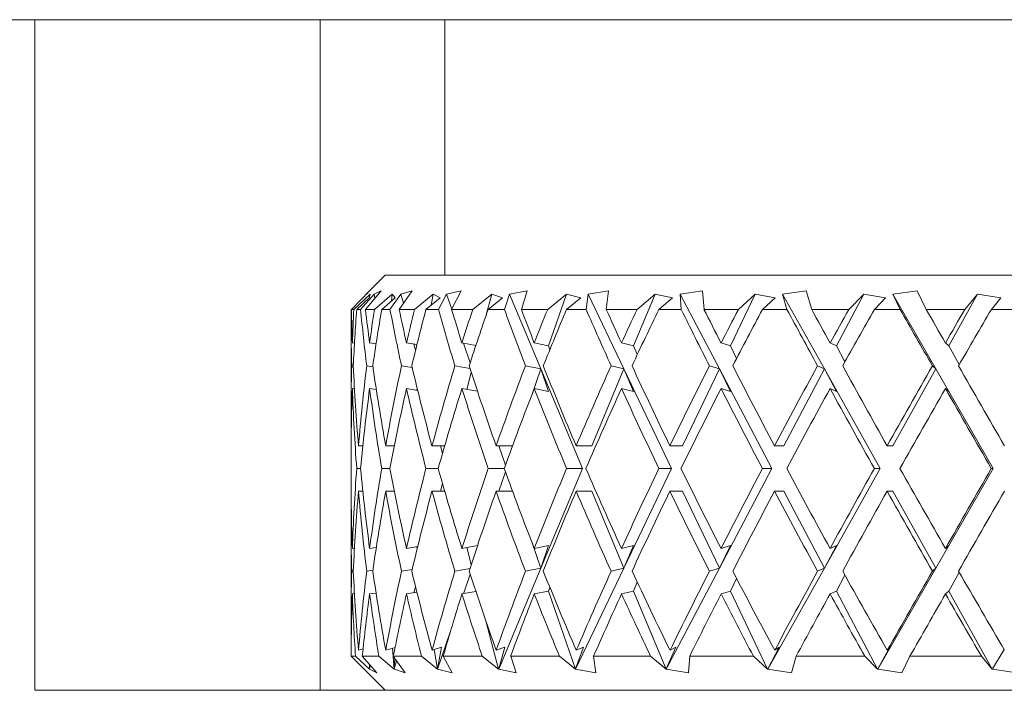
# Model space of a CAD drawing. Header units: inches. Extents: x 2.7 to 30.3, y 1.5 to 20.9.
# Tile 13 of 32: x 12.857 to 13.289, y 6.45 to 6.744. Entities that reach past the tile are written whole.
import ezdxf

# ---------------------------------------------------------------- set-up
doc = ezdxf.new("R2010")
doc.units = ezdxf.units.IN
doc.header["$MEASUREMENT"] = 0

msp = doc.modelspace()

# ---------------------------------------------------------------- linework, layer by layer
at = {"color": 7, "linetype": 'Continuous', "lineweight": 15}
for p, q in [((12.48494, 6.74397), (12.86394, 6.74397)), ((12.86394, 6.44997), (12.86394, 6.74397)), ((12.86394, 6.74397), (12.98894, 6.74397)), ((12.98894, 6.74397), (12.98894, 6.44997)), ((13.04355, 6.74397), (12.98894, 6.74397)), ((13.04355, 6.74397), (13.04355, 6.63197)), ((13.57433, 6.74397), (13.04355, 6.74397)), ((13.01744, 6.63197), (13.01, 6.62453)), ((13.01744, 6.63197), (13.60044, 6.63197)), ((13.00261, 6.61697), (13.0106, 6.6251)), ((13.01083, 6.6237), (13.00366, 6.61697)), ((13.00493, 6.61697), (13.01039, 6.62197)), ((13.01251, 6.6237), (13.00662, 6.61697)), ((13.00876, 6.61697), (13.01565, 6.6251)), ((13.0106, 6.6251), (13.00923, 6.6237)), ((13.01039, 6.62197), (13.01083, 6.6237)), ((13.01565, 6.6251), (13.01251, 6.6237)), ((13.01251, 6.6237), (13.01283, 6.62178)), ((13.02045, 6.6237), (13.01267, 6.61697)), ((13.01588, 6.61697), (13.02179, 6.62197)), ((13.02431, 6.6237), (13.0195, 6.61697)), ((13.02045, 6.6237), (13.02023, 6.62065)), ((13.02179, 6.62197), (13.02045, 6.6237)), ((13.02353, 6.61697), (13.02915, 6.6251)), ((13.02915, 6.6251), (13.02431, 6.6237)), ((13.02431, 6.6237), (13.02537, 6.61963)), ((13.03837, 6.6237), (13.03021, 6.61697)), ((13.03527, 6.61697), (13.04146, 6.62197)), ((13.03837, 6.6237), (13.03754, 6.61881)), ((13.04146, 6.62197), (13.03837, 6.6237)), ((13.0443, 6.6237), (13.04071, 6.61697)), ((13.05069, 6.6251), (13.0443, 6.6237)), ((13.0443, 6.6237), (13.04657, 6.61708)), ((13.04652, 6.61697), (13.05069, 6.6251)), ((13.06407, 6.6237), (13.05576, 6.61697)), ((13.06407, 6.6237), (13.0617, 6.61458)), ((13.06253, 6.61697), (13.06882, 6.62197)), ((13.06882, 6.62197), (13.06407, 6.6237)), ((13.0719, 6.6237), (13.06963, 6.61697)), ((13.07966, 6.6251), (13.0719, 6.6237)), ((13.0719, 6.6237), (13.08556, 6.59093)), ((13.07706, 6.61697), (13.07966, 6.6251)), ((13.09681, 6.6237), (13.0886, 6.61697)), ((13.09681, 6.6237), (13.08902, 6.60101)), ((13.10308, 6.62197), (13.09681, 6.6237)), ((13.09688, 6.61697), (13.10308, 6.62197)), ((13.10633, 6.6237), (13.10543, 6.61697)), ((13.11523, 6.6251), (13.10633, 6.6237)), ((13.10633, 6.6237), (13.122, 6.59093)), ((13.11427, 6.61697), (13.11523, 6.6251)), ((13.13566, 6.6237), (13.1262, 6.60101)), ((13.13566, 6.6237), (13.12777, 6.61697)), ((13.14327, 6.62197), (13.13566, 6.6237)), ((13.13732, 6.61697), (13.14327, 6.62197)), ((13.15637, 6.6251), (13.14658, 6.6237)), ((13.14658, 6.6237), (13.14709, 6.61697)), ((13.14658, 6.6237), (13.16382, 6.59093)), ((13.15708, 6.61697), (13.15637, 6.6251)), ((13.17949, 6.6237), (13.16864, 6.60101)), ((13.17949, 6.6237), (13.17216, 6.61697)), ((13.18823, 6.62197), (13.17949, 6.6237)), ((13.18271, 6.61697), (13.18823, 6.62197)), ((13.20189, 6.6251), (13.1915, 6.6237)), ((13.1915, 6.6237), (13.19341, 6.61697)), ((13.1915, 6.6237), (13.20981, 6.59093)), ((13.20425, 6.61697), (13.20189, 6.6251)), ((13.22705, 6.6237), (13.21511, 6.60101)), ((13.22705, 6.6237), (13.22048, 6.61697)), ((13.23666, 6.62197), (13.22705, 6.6237)), ((13.23173, 6.61697), (13.23666, 6.62197)), ((13.2505, 6.6251), (13.2398, 6.6237)), ((13.2398, 6.6237), (13.24305, 6.61697)), ((13.2398, 6.6237), (13.25865, 6.59093)), ((13.25444, 6.61697), (13.2505, 6.6251)), ((13.27696, 6.6237), (13.26428, 6.60101)), ((13.27696, 6.6237), (13.27135, 6.61697)), ((13.28717, 6.62197), (13.27696, 6.6237)), ((13.28297, 6.61697), (13.28717, 6.62197)), ((13.00244, 6.61465), (13.00244, 6.56975)), ((13.00366, 6.61697), (13.00261, 6.61697)), ((13.00662, 6.61697), (13.00493, 6.61697)), ((13.01267, 6.61697), (13.00876, 6.61697)), ((13.0195, 6.61697), (13.01588, 6.61697)), ((13.03021, 6.61697), (13.02353, 6.61697)), ((13.04071, 6.61697), (13.03527, 6.61697)), ((13.05576, 6.61697), (13.04652, 6.61697)), ((13.06963, 6.61697), (13.06253, 6.61697)), ((13.0886, 6.61697), (13.07706, 6.61697)), ((13.10543, 6.61697), (13.09688, 6.61697)), ((13.12777, 6.61697), (13.11427, 6.61697)), ((13.14709, 6.61697), (13.13732, 6.61697)), ((13.17216, 6.61697), (13.15708, 6.61697)), ((13.19341, 6.61697), (13.18271, 6.61697)), ((13.22048, 6.61697), (13.20425, 6.61697)), ((13.24305, 6.61697), (13.23173, 6.61697)), ((13.27135, 6.61697), (13.25444, 6.61697)), ((13.29458, 6.61697), (13.28297, 6.61697)), ((13.00394, 6.6021), (13.00302, 6.60224)), ((13.01341, 6.60181), (13.0106, 6.60224)), ((13.03132, 6.60151), (13.02675, 6.60224)), ((13.03002, 6.60172), (13.03072, 6.59906)), ((13.05715, 6.60118), (13.05103, 6.60224)), ((13.05171, 6.60212), (13.05465, 6.59356)), ((13.08902, 6.60101), (13.08273, 6.60224)), ((13.08958, 6.59939), (13.08902, 6.60101)), ((13.1262, 6.60101), (13.12093, 6.60224)), ((13.12784, 6.59712), (13.1262, 6.60101)), ((13.16864, 6.60101), (13.16455, 6.60224)), ((13.17135, 6.59541), (13.16864, 6.60101)), ((13.21511, 6.60101), (13.21232, 6.60224)), ((13.21884, 6.59402), (13.21511, 6.60101)), ((13.26428, 6.60101), (13.26286, 6.60224)), ((13.26894, 6.59279), (13.26428, 6.60101)), ((13.00272, 6.59224), (13.00343, 6.59214)), ((13.00932, 6.59224), (13.01203, 6.59184)), ((13.02454, 6.59224), (13.02924, 6.5915)), ((13.04795, 6.59224), (13.05457, 6.5911)), ((13.07886, 6.59224), (13.08556, 6.59093)), ((13.11639, 6.59224), (13.122, 6.59093)), ((13.15946, 6.59224), (13.16382, 6.59093)), ((13.20683, 6.59224), (13.20981, 6.59093)), ((13.25714, 6.59224), (13.25865, 6.59093)), ((13.05514, 6.58934), (13.05319, 6.58186)), ((13.08556, 6.59093), (13.08146, 6.57898)), ((13.08556, 6.59093), (13.10378, 6.54722)), ((13.08556, 6.59093), (13.08902, 6.58101)), ((13.122, 6.59093), (13.10795, 6.55722)), ((13.122, 6.59093), (13.14291, 6.54722)), ((13.122, 6.59093), (13.1262, 6.58101)), ((13.16382, 6.59093), (13.14769, 6.55722)), ((13.16382, 6.59093), (13.18681, 6.54722)), ((13.16382, 6.59093), (13.16864, 6.58101)), ((13.20981, 6.59093), (13.19207, 6.55722)), ((13.20981, 6.59093), (13.21511, 6.58101)), ((13.20981, 6.59093), (13.23423, 6.54722)), ((13.25865, 6.59093), (13.23982, 6.55722)), ((13.25865, 6.59093), (13.26428, 6.58101)), ((13.25865, 6.59093), (13.2838, 6.54722)), ((13.00395, 6.5821), (13.00302, 6.58224)), ((13.01352, 6.5818), (13.0106, 6.58224)), ((13.03166, 6.58146), (13.02675, 6.58224)), ((13.0314, 6.5825), (13.03124, 6.58153)), ((13.05785, 6.58106), (13.05103, 6.58224)), ((13.08902, 6.58101), (13.08273, 6.58224)), ((13.1262, 6.58101), (13.12093, 6.58224)), ((13.16864, 6.58101), (13.16455, 6.58224)), ((13.21511, 6.58101), (13.21232, 6.58224)), ((13.26428, 6.58101), (13.26286, 6.58224)), ((13.00761, 6.55722), (13.00571, 6.55722)), ((13.02142, 6.55722), (13.01762, 6.55722)), ((13.04349, 6.55722), (13.03791, 6.55722)), ((13.04159, 6.55722), (13.04249, 6.55374)), ((13.07321, 6.55722), (13.06599, 6.55722)), ((13.06712, 6.55722), (13.07007, 6.54864)), ((13.10795, 6.55722), (13.10107, 6.55722)), ((13.14769, 6.55722), (13.14212, 6.55722)), ((13.19207, 6.55722), (13.18798, 6.55722)), ((13.23982, 6.55722), (13.23731, 6.55722)), ((13.00244, 6.54975), (13.00244, 6.54469)), ((13.00661, 6.54722), (13.00492, 6.54722)), ((13.01947, 6.54722), (13.01588, 6.54722)), ((13.04065, 6.54722), (13.03526, 6.54722)), ((13.06956, 6.54722), (13.06252, 6.54722)), ((13.07007, 6.54581), (13.06712, 6.53722)), ((13.10378, 6.54722), (13.08556, 6.50351)), ((13.10378, 6.54722), (13.09686, 6.54722)), ((13.14291, 6.54722), (13.122, 6.50351)), ((13.14291, 6.54722), (13.13731, 6.54722)), ((13.18681, 6.54722), (13.16382, 6.50351)), ((13.18681, 6.54722), (13.18269, 6.54722)), ((13.23423, 6.54722), (13.20981, 6.50351)), ((13.23423, 6.54722), (13.23171, 6.54722)), ((13.2838, 6.54722), (13.25865, 6.50351)), ((13.2838, 6.54722), (13.28295, 6.54722)), ((13.04249, 6.5407), (13.04159, 6.53722)), ((13.00761, 6.53722), (13.00571, 6.53722)), ((13.02142, 6.53722), (13.01762, 6.53722)), ((13.04349, 6.53722), (13.03791, 6.53722)), ((13.07321, 6.53722), (13.06599, 6.53722)), ((13.10795, 6.53722), (13.10107, 6.53722)), ((13.10795, 6.53722), (13.122, 6.50351)), ((13.14769, 6.53722), (13.14212, 6.53722)), ((13.14769, 6.53722), (13.16382, 6.50351)), ((13.19207, 6.53722), (13.18798, 6.53722)), ((13.19207, 6.53722), (13.20981, 6.50351)), ((13.23982, 6.53722), (13.23731, 6.53722)), ((13.23982, 6.53722), (13.25865, 6.50351)), ((13.00244, 6.52469), (13.00244, 6.47979)), ((13.08146, 6.51547), (13.08556, 6.50351)), ((13.00302, 6.51221), (13.00395, 6.51235)), ((13.0106, 6.51221), (13.01352, 6.51265)), ((13.02675, 6.51221), (13.03166, 6.51299)), ((13.03124, 6.51292), (13.0314, 6.51195)), ((13.05103, 6.51221), (13.05785, 6.51339)), ((13.05319, 6.51258), (13.05514, 6.5051)), ((13.08273, 6.51221), (13.08902, 6.51344)), ((13.08902, 6.51344), (13.08556, 6.50351)), ((13.12093, 6.51221), (13.1262, 6.51344)), ((13.1262, 6.51344), (13.122, 6.50351)), ((13.16864, 6.51344), (13.16382, 6.50351)), ((13.16455, 6.51221), (13.16864, 6.51344)), ((13.21511, 6.51344), (13.20981, 6.50351)), ((13.21232, 6.51221), (13.21511, 6.51344)), ((13.26428, 6.51344), (13.25865, 6.50351)), ((13.26286, 6.51221), (13.26428, 6.51344)), ((13.00343, 6.50231), (13.00272, 6.5022)), ((13.01203, 6.50261), (13.00932, 6.5022)), ((13.02924, 6.50294), (13.02454, 6.5022)), ((13.05457, 6.50334), (13.04795, 6.5022)), ((13.05465, 6.50089), (13.05171, 6.49233)), ((13.08556, 6.50351), (13.06713, 6.45929)), ((13.08556, 6.50351), (13.07886, 6.5022)), ((13.122, 6.50351), (13.10085, 6.45929)), ((13.122, 6.50351), (13.11639, 6.5022)), ((13.16382, 6.50351), (13.14055, 6.45929)), ((13.16382, 6.50351), (13.15946, 6.5022)), ((13.20981, 6.50351), (13.1851, 6.45929)), ((13.20981, 6.50351), (13.20683, 6.5022)), ((13.25865, 6.50351), (13.23321, 6.45929)), ((13.25865, 6.50351), (13.25714, 6.5022)), ((13.26428, 6.49344), (13.26894, 6.50166)), ((13.1262, 6.49344), (13.12784, 6.49733)), ((13.16864, 6.49344), (13.17135, 6.49903)), ((13.21511, 6.49344), (13.21884, 6.50043)), ((13.00302, 6.49221), (13.00394, 6.49235)), ((13.0106, 6.49221), (13.01341, 6.49263)), ((13.02675, 6.49221), (13.03132, 6.49293)), ((13.03072, 6.49539), (13.03002, 6.49273)), ((13.05103, 6.49221), (13.05715, 6.49327)), ((13.08273, 6.49221), (13.08902, 6.49344)), ((13.08902, 6.49344), (13.08958, 6.49505)), ((13.08902, 6.49344), (13.10075, 6.45929)), ((13.12093, 6.49221), (13.1262, 6.49344)), ((13.1262, 6.49344), (13.14043, 6.45929)), ((13.16455, 6.49221), (13.16864, 6.49344)), ((13.16864, 6.49344), (13.18497, 6.45929)), ((13.21232, 6.49221), (13.21511, 6.49344)), ((13.21511, 6.49344), (13.23308, 6.45929)), ((13.26286, 6.49221), (13.26428, 6.49344)), ((13.26428, 6.49344), (13.28336, 6.45929)), ((13.0617, 6.47987), (13.06705, 6.45929)), ((13.04592, 6.47547), (13.04037, 6.45929)), ((13.00572, 6.46752), (13.0077, 6.46811)), ((13.01765, 6.46752), (13.02173, 6.46877)), ((13.02062, 6.46843), (13.02129, 6.45929)), ((13.03795, 6.46752), (13.04207, 6.46887)), ((13.03886, 6.46782), (13.0403, 6.45929)), ((13.04207, 6.46887), (13.04035, 6.45932)), ((13.06604, 6.46752), (13.06975, 6.46887)), ((13.06975, 6.46887), (13.06712, 6.45932)), ((13.10432, 6.46887), (13.10084, 6.45932)), ((13.10113, 6.46752), (13.10432, 6.46887)), ((13.14478, 6.46887), (13.14055, 6.45932)), ((13.14219, 6.46752), (13.14478, 6.46887)), ((13.18995, 6.46887), (13.18511, 6.45932)), ((13.18805, 6.46752), (13.18995, 6.46887)), ((13.23856, 6.46887), (13.23322, 6.45932)), ((13.23739, 6.46752), (13.23856, 6.46887)), ((13.28859, 6.46787), (13.28352, 6.45932)), ((13.0067, 6.46073), (13.00246, 6.46497)), ((13.00246, 6.46497), (13.0044, 6.46497)), ((13.0044, 6.46497), (13.01055, 6.45929)), ((13.01368, 6.45768), (13.00737, 6.46497)), ((13.00737, 6.46497), (13.01463, 6.46497)), ((13.01463, 6.46497), (13.02129, 6.45929)), ((13.02611, 6.45768), (13.02097, 6.46497)), ((13.02097, 6.46497), (13.03332, 6.46497)), ((13.02167, 6.46397), (13.02131, 6.45932)), ((13.02231, 6.46306), (13.02133, 6.45929)), ((13.03332, 6.46497), (13.0403, 6.45929)), ((13.04668, 6.45768), (13.04285, 6.46497)), ((13.04285, 6.46497), (13.05994, 6.46497)), ((13.05994, 6.46497), (13.06705, 6.45929)), ((13.07479, 6.45768), (13.07238, 6.46497)), ((13.07238, 6.46497), (13.09373, 6.46497)), ((13.09373, 6.46497), (13.10075, 6.45929)), ((13.10964, 6.45768), (13.10872, 6.46497)), ((13.10872, 6.46497), (13.13371, 6.46497)), ((13.13371, 6.46497), (13.14043, 6.45929)), ((13.15023, 6.45768), (13.15082, 6.46497)), ((13.15082, 6.46497), (13.17873, 6.46497)), ((13.17873, 6.46497), (13.18497, 6.45929)), ((13.19537, 6.45768), (13.19746, 6.46497)), ((13.19746, 6.46497), (13.22749, 6.46497)), ((13.22749, 6.46497), (13.23308, 6.45929)), ((13.24379, 6.45768), (13.24732, 6.46497)), ((13.24732, 6.46497), (13.2786, 6.46497)), ((13.2786, 6.46497), (13.28336, 6.45929)), ((13.00669, 6.46072), (13.01744, 6.44997)), ((13.01049, 6.46137), (13.01055, 6.45932)), ((13.01055, 6.45929), (13.01055, 6.45932)), ((13.01055, 6.45932), (13.01057, 6.45929)), ((13.01085, 6.46095), (13.01057, 6.45929)), ((13.01057, 6.45929), (13.01368, 6.45768)), ((13.02129, 6.45929), (13.02131, 6.45932)), ((13.02131, 6.45932), (13.02133, 6.45929)), ((13.02133, 6.45929), (13.02611, 6.45768)), ((13.0403, 6.45929), (13.04035, 6.45932)), ((13.04035, 6.45932), (13.04037, 6.45929)), ((13.04037, 6.45929), (13.04668, 6.45768)), ((13.06705, 6.45929), (13.06712, 6.45932)), ((13.06712, 6.45932), (13.06713, 6.45929)), ((13.06713, 6.45929), (13.07479, 6.45768)), ((13.10075, 6.45929), (13.10084, 6.45932)), ((13.10084, 6.45932), (13.10085, 6.45929)), ((13.10085, 6.45929), (13.10964, 6.45768)), ((13.14043, 6.45929), (13.14055, 6.45932)), ((13.14055, 6.45932), (13.14055, 6.45929)), ((13.14055, 6.45929), (13.15023, 6.45768)), ((13.18497, 6.45929), (13.18511, 6.45932)), ((13.18511, 6.45932), (13.1851, 6.45929)), ((13.1851, 6.45929), (13.19537, 6.45768)), ((13.23308, 6.45929), (13.23322, 6.45932)), ((13.23322, 6.45932), (13.23321, 6.45929)), ((13.23321, 6.45929), (13.24379, 6.45768)), ((13.28336, 6.45929), (13.28352, 6.45932)), ((13.28352, 6.45932), (13.2835, 6.45929)), ((13.2835, 6.45929), (13.29408, 6.45768)), ((12.86394, 6.44997), (13.27369, 6.44997)), ((13.34419, 6.44997), (13.27369, 6.44997))]:
    msp.add_line(p, q, dxfattribs=at)
for centre, major_axis, ratio, start_param, end_param in [((13.30894, 6.54722), (-0.0576, 0.52986), 0.568145, 1.377349, 1.424209), ((13.30894, 6.56722), (-0.0576, 0.52986), 0.568145, 1.415266, 1.443115), ((13.30894, 6.54722), (-0.01948, 0.53075), 0.576312, 1.417877, 1.445832), ((13.30894, 6.52722), (-0.01948, 0.53075), 0.576312, 1.379769, 1.426919), ((13.30894, 6.54722), (-0.12592, 0.52665), 0.530596, 1.312839, 1.3597), ((13.30894, 6.56722), (-0.12592, 0.52665), 0.530596, 1.350756, 1.378606), ((13.30894, 6.54722), (0.0576, 0.52986), 0.568145, 1.500708, 1.528662), ((13.30894, 6.52722), (0.0576, 0.52986), 0.568145, 1.462599, 1.509749), ((13.30894, 6.54722), (-0.18015, 0.52398), 0.473241, 1.27774, 1.3246), ((13.30894, 6.56722), (-0.18015, 0.52398), 0.473241, 1.315657, 1.343506), ((13.30894, 6.54722), (0.12592, 0.52665), 0.530596, 1.565217, 1.593171), ((13.30894, 6.52722), (0.12592, 0.52665), 0.530596, 1.527108, 1.574258), ((13.30894, 6.54722), (-0.22127, 0.52324), 0.405341, 1.269268, 1.316128), ((13.30894, 6.56722), (-0.22127, 0.52324), 0.405341, 1.307185, 1.335035), ((13.30894, 6.54722), (0.18015, 0.52398), 0.473241, 1.600316, 1.628271), ((13.30894, 6.52722), (0.18015, 0.52398), 0.473241, 1.562208, 1.609358), ((13.30894, 6.54722), (-0.25201, 0.52421), 0.332803, 1.280382, 1.327242), ((13.30894, 6.56722), (-0.25201, 0.52421), 0.332803, 1.318299, 1.346148), ((13.30894, 6.54722), (0.22127, 0.52324), 0.405341, 1.608788, 1.636742), ((13.30894, 6.52722), (0.22127, 0.52324), 0.405341, 1.57068, 1.617829), ((13.30894, 6.54722), (-0.27462, 0.5261), 0.258705, 1.304796, 1.351657), ((13.30894, 6.56722), (-0.27462, 0.5261), 0.258705, 1.342713, 1.370563), ((13.30894, 6.54722), (0.25201, 0.52421), 0.332803, 1.597674, 1.625629), ((13.30894, 6.52722), (0.25201, 0.52421), 0.332803, 1.559566, 1.606716), ((13.30894, 6.54722), (-0.29061, 0.52816), 0.184425, 1.337898, 1.384758), ((13.30894, 6.56722), (-0.29061, 0.52816), 0.184425, 1.375815, 1.403665), ((13.30894, 6.54722), (0.27462, 0.5261), 0.258705, 1.57326, 1.601214), ((13.30894, 6.52722), (0.27462, 0.5261), 0.258705, 1.535151, 1.582301), ((13.30894, 6.54722), (-0.30086, 0.52983), 0.110441, 1.376397, 1.423257), ((13.30894, 6.56722), (-0.30086, 0.52983), 0.110441, 1.414314, 1.442164), ((13.30894, 6.54722), (0.29061, 0.52816), 0.184425, 1.540158, 1.568112), ((13.30894, 6.52722), (0.29061, 0.52816), 0.184425, 1.502049, 1.549199), ((13.30894, 6.54722), (-0.30588, 0.53075), 0.036772, 1.417839, 1.4647), ((13.30894, 6.56722), (-0.30588, 0.53075), 0.036772, 1.455757, 1.483606), ((13.30894, 6.54722), (0.30086, 0.52983), 0.110441, 1.501659, 1.529613), ((13.30894, 6.52722), (0.30086, 0.52983), 0.110441, 1.46355, 1.5107), ((13.30894, 6.54722), (-0.01948, 0.53075), 0.576312, 1.464738, 1.526047), ((13.30894, 6.56722), (-0.0576, 0.52986), 0.568145, 1.462028, 1.527955), ((13.30894, 6.54722), (0.0576, 0.52986), 0.568145, 1.547568, 1.613638), ((13.30894, 6.56722), (-0.12592, 0.52665), 0.530596, 1.397519, 1.463446), ((13.30894, 6.54722), (0.12592, 0.52665), 0.530596, 1.612077, 1.678147), ((13.30894, 6.56722), (-0.18015, 0.52398), 0.473241, 1.362419, 1.428346), ((13.30894, 6.54722), (0.18015, 0.52398), 0.473241, 1.647177, 1.713247), ((13.30894, 6.56722), (-0.22127, 0.52324), 0.405341, 1.353947, 1.419874), ((13.30894, 6.54722), (0.22127, 0.52324), 0.405341, 1.655648, 1.721718), ((13.30894, 6.56722), (-0.25201, 0.52421), 0.332803, 1.365061, 1.430988), ((13.30894, 6.54722), (0.25201, 0.52421), 0.332803, 1.644535, 1.710605), ((13.30894, 6.56722), (-0.27462, 0.5261), 0.258705, 1.389476, 1.455402), ((13.30894, 6.54722), (0.27462, 0.5261), 0.258705, 1.62012, 1.68619), ((13.30894, 6.56722), (-0.29061, 0.52816), 0.184425, 1.422577, 1.488504), ((13.30894, 6.54722), (0.29061, 0.52816), 0.184425, 1.587018, 1.653088), ((13.30894, 6.56722), (-0.30086, 0.52983), 0.110441, 1.461076, 1.527003), ((13.30894, 6.54722), (0.30086, 0.52983), 0.110441, 1.548519, 1.614589), ((13.30894, 6.56722), (-0.30588, 0.53075), 0.036772, 1.502519, 1.568446), ((13.30894, 6.52722), (-0.01948, 0.53075), 0.576312, 1.445832, 1.507192), ((13.30894, 6.54722), (-0.0576, 0.52986), 0.568145, 1.443115, 1.509117), ((13.30894, 6.52722), (0.0576, 0.52986), 0.568145, 1.528662, 1.594793), ((13.30894, 6.54722), (-0.12592, 0.52665), 0.530596, 1.378606, 1.444608), ((13.30894, 6.52722), (0.12592, 0.52665), 0.530596, 1.593171, 1.659302), ((13.30894, 6.54722), (-0.18015, 0.52398), 0.473241, 1.343506, 1.409508), ((13.30894, 6.52722), (0.18015, 0.52398), 0.473241, 1.628271, 1.694402), ((13.30894, 6.54722), (-0.22127, 0.52324), 0.405341, 1.335035, 1.401036), ((13.30894, 6.52722), (0.22127, 0.52324), 0.405341, 1.636742, 1.702874), ((13.30894, 6.54722), (-0.25201, 0.52421), 0.332803, 1.346148, 1.41215), ((13.30894, 6.52722), (0.25201, 0.52421), 0.332803, 1.625629, 1.69176), ((13.30894, 6.54722), (-0.27462, 0.5261), 0.258705, 1.370563, 1.436565), ((13.30894, 6.52722), (0.27462, 0.5261), 0.258705, 1.601214, 1.667345), ((13.30894, 6.54722), (-0.29061, 0.52816), 0.184425, 1.403665, 1.469666), ((13.30894, 6.52722), (0.29061, 0.52816), 0.184425, 1.568112, 1.634244), ((13.30894, 6.54722), (-0.30086, 0.52983), 0.110441, 1.442164, 1.508165), ((13.30894, 6.52722), (0.30086, 0.52983), 0.110441, 1.529613, 1.595745), ((13.30894, 6.54722), (-0.30588, 0.53075), 0.036772, 1.483606, 1.549608), ((13.30894, 6.56722), (0.01948, 0.53075), 0.576312, 1.634401, 1.695761), ((13.30894, 6.54722), (0.0576, 0.52986), 0.568145, 1.632476, 1.698478), ((13.30894, 6.56722), (-0.0576, 0.52986), 0.568145, 1.546799, 1.612931), ((13.30894, 6.54722), (0.12592, 0.52665), 0.530596, 1.696985, 1.762987), ((13.30894, 6.56722), (-0.12592, 0.52665), 0.530596, 1.48229, 1.548422), ((13.30894, 6.54722), (0.18015, 0.52398), 0.473241, 1.732085, 1.798086), ((13.30894, 6.56722), (-0.18015, 0.52398), 0.473241, 1.447191, 1.513322), ((13.30894, 6.54722), (0.22127, 0.52324), 0.405341, 1.740556, 1.806558), ((13.30894, 6.56722), (-0.22127, 0.52324), 0.405341, 1.438719, 1.50485), ((13.30894, 6.54722), (0.25201, 0.52421), 0.332803, 1.729443, 1.795444), ((13.30894, 6.56722), (-0.25201, 0.52421), 0.332803, 1.449833, 1.515964), ((13.30894, 6.54722), (0.27462, 0.5261), 0.258705, 1.705028, 1.77103), ((13.30894, 6.56722), (-0.27462, 0.5261), 0.258705, 1.474247, 1.540379), ((13.30894, 6.54722), (0.29061, 0.52816), 0.184425, 1.671926, 1.737928), ((13.30894, 6.56722), (-0.29061, 0.52816), 0.184425, 1.507349, 1.57348), ((13.30894, 6.54722), (0.30086, 0.52983), 0.110441, 1.633427, 1.699429), ((13.30894, 6.56722), (-0.30086, 0.52983), 0.110441, 1.545848, 1.611979), ((13.30894, 6.54722), (0.30588, 0.53075), 0.036772, 1.591985, 1.657987), ((13.30894, 6.52722), (0.0576, 0.52986), 0.568145, 1.613638, 1.679565), ((13.30894, 6.54722), (-0.0576, 0.52986), 0.568145, 1.527955, 1.594025), ((13.30894, 6.52722), (0.12592, 0.52665), 0.530596, 1.678147, 1.744074), ((13.30894, 6.54722), (-0.12592, 0.52665), 0.530596, 1.463446, 1.529516), ((13.30894, 6.52722), (0.18015, 0.52398), 0.473241, 1.713247, 1.779174), ((13.30894, 6.54722), (-0.18015, 0.52398), 0.473241, 1.428346, 1.494416), ((13.30894, 6.52722), (0.22127, 0.52324), 0.405341, 1.721718, 1.787645), ((13.30894, 6.54722), (-0.22127, 0.52324), 0.405341, 1.419874, 1.485944), ((13.30894, 6.52722), (0.25201, 0.52421), 0.332803, 1.710605, 1.776532), ((13.30894, 6.54722), (-0.25201, 0.52421), 0.332803, 1.430988, 1.497058), ((13.30894, 6.52722), (0.27462, 0.5261), 0.258705, 1.68619, 1.752117), ((13.30894, 6.54722), (-0.27462, 0.5261), 0.258705, 1.455402, 1.521472), ((13.30894, 6.52722), (0.29061, 0.52816), 0.184425, 1.653088, 1.719015), ((13.30894, 6.54722), (-0.29061, 0.52816), 0.184425, 1.488504, 1.554574), ((13.30894, 6.52722), (0.30086, 0.52983), 0.110441, 1.614589, 1.680516), ((13.30894, 6.54722), (-0.30086, 0.52983), 0.110441, 1.527003, 1.593073), ((13.30894, 6.52722), (0.30588, 0.53075), 0.036772, 1.573147, 1.639074), ((13.30894, 6.54722), (0.01948, 0.53075), 0.576312, 1.615546, 1.676855), ((13.30894, 6.54722), (0.0576, 0.52986), 0.568145, 1.717384, 1.77883), ((13.30894, 6.56722), (0.01948, 0.53075), 0.576312, 1.714674, 1.780876), ((13.30894, 6.54722), (0.12592, 0.52665), 0.530596, 1.781893, 1.847688), ((13.30894, 6.56722), (-0.0576, 0.52986), 0.568145, 1.631844, 1.698046), ((13.30894, 6.54722), (0.18015, 0.52398), 0.473241, 1.816993, 1.882787), ((13.30894, 6.56722), (-0.12592, 0.52665), 0.530596, 1.567335, 1.633536), ((13.30894, 6.54722), (0.22127, 0.52324), 0.405341, 1.825464, 1.891259), ((13.30894, 6.56722), (-0.18015, 0.52398), 0.473241, 1.532235, 1.598437), ((13.30894, 6.54722), (0.25201, 0.52421), 0.332803, 1.81435, 1.880145), ((13.30894, 6.56722), (-0.22127, 0.52324), 0.405341, 1.523763, 1.589965), ((13.30894, 6.54722), (0.27462, 0.5261), 0.258705, 1.789936, 1.855731), ((13.30894, 6.56722), (-0.25201, 0.52421), 0.332803, 1.534877, 1.601079), ((13.30894, 6.54722), (0.29061, 0.52816), 0.184425, 1.756834, 1.822629), ((13.30894, 6.56722), (-0.27462, 0.5261), 0.258705, 1.559291, 1.625493), ((13.30894, 6.54722), (0.30086, 0.52983), 0.110441, 1.718335, 1.78413), ((13.30894, 6.56722), (-0.29061, 0.52816), 0.184425, 1.592393, 1.658595), ((13.30894, 6.54722), (0.30588, 0.53075), 0.036772, 1.676893, 1.742688), ((13.30894, 6.56722), (-0.30086, 0.52983), 0.110441, 1.630892, 1.697094), ((13.30894, 6.52722), (0.0576, 0.52986), 0.568145, 1.698478, 1.750006), ((13.30894, 6.54722), (0.01948, 0.53075), 0.576312, 1.695761, 1.747507), ((13.30894, 6.52722), (0.12592, 0.52665), 0.530596, 1.762987, 1.814515), ((13.30894, 6.54722), (-0.0576, 0.52986), 0.568145, 1.612931, 1.664677), ((13.30894, 6.52722), (0.18015, 0.52398), 0.473241, 1.798086, 1.849615), ((13.30894, 6.54722), (-0.12592, 0.52665), 0.530596, 1.548422, 1.600168), ((13.30894, 6.52722), (0.22127, 0.52324), 0.405341, 1.806558, 1.858086), ((13.30894, 6.54722), (-0.18015, 0.52398), 0.473241, 1.513322, 1.565068), ((13.30894, 6.52722), (0.25201, 0.52421), 0.332803, 1.795444, 1.846973), ((13.30894, 6.54722), (-0.22127, 0.52324), 0.405341, 1.50485, 1.556596), ((13.30894, 6.52722), (0.27462, 0.5261), 0.258705, 1.77103, 1.822558), ((13.30894, 6.54722), (-0.25201, 0.52421), 0.332803, 1.515964, 1.56771), ((13.30894, 6.52722), (0.29061, 0.52816), 0.184425, 1.737928, 1.789456), ((13.30894, 6.54722), (-0.27462, 0.5261), 0.258705, 1.540379, 1.592124), ((13.30894, 6.52722), (0.30086, 0.52983), 0.110441, 1.699429, 1.750957), ((13.30894, 6.54722), (-0.29061, 0.52816), 0.184425, 1.57348, 1.625226), ((13.30894, 6.52722), (0.30588, 0.53075), 0.036772, 1.657987, 1.709515), ((13.30894, 6.54722), (-0.30086, 0.52983), 0.110441, 1.611979, 1.663725)]:
    msp.add_ellipse(centre, major_axis=major_axis, ratio=ratio, start_param=start_param, end_param=end_param, dxfattribs=at)

doc.saveas('drawing.dxf')
